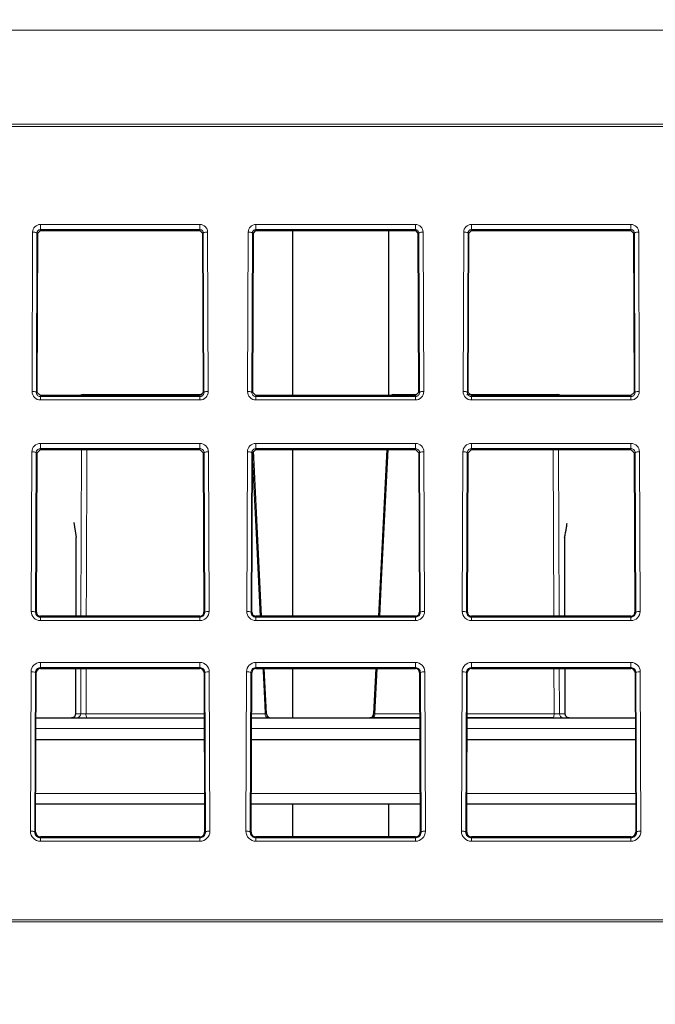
# Paper-space layout 'Blatt5' of a CAD drawing. Header units: millimetres. Extents: x 5 to 418, y 2 to 292.
# Tile 14 of 29: x 255 to 275, y 190 to 220. Entities that reach past the tile are written whole.
import ezdxf

# ---------------------------------------------------------------- set-up
doc = ezdxf.new("R2010")
doc.units = ezdxf.units.MM
doc.layers.add('SLD-0', color=7, linetype='Continuous')
doc.styles.add('SLDTEXTSTYLE0', font='TXT', dxfattribs={"width": 0.605})
doc.dimstyles.new('SLDDIMSTYLE4', dxfattribs={"dimtxt": 4.10931, "dimasz": 3.302, "dimexe": 0, "dimexo": 0.0625, "dimgap": 1.027327, "dimtad": 1, "dimlfac": 1.5, "dimrnd": 1e-09, "dimzin": 12, "dimdsep": 46, "dimtxsty": 'SLDTEXTSTYLE0', "dimsah": 1, "dimcen": 0.09, "dimadec": 0, "dimazin": 3, "dimtfac": 1, "dimtofl": 0, "dimtmove": 0, "dimatfit": 3, "dimfxl": 1, "dimfrac": 2, "dimtolj": 1, "dimtzin": 12, "dimarcsym": 0})

# ---------------------------------------------------------------- blocks, each defined once
blk = doc.blocks.new('_D_22')
at = {"layer": 'SLD-0', "color": 7}
for p, q in [((125.674, 135.231), (125.674, 269.424)), ((310.341, 135.218), (310.341, 269.424)), ((310.341, 268.424), (125.674, 268.424))]:
    blk.add_line(p, q, dxfattribs=at)
for points in [[(125.674, 268.424), (128.976, 267.916), (128.976, 268.932)], [(310.341, 268.424), (307.039, 268.932), (307.039, 267.916)]]:
    blk.add_solid(points, dxfattribs=at)
at = {"layer": 'SLD-0', "color": 7, "insert": (213.304, 273.881), "char_height": 4.2333, "attachment_point": 1, "style": 'SLDTEXTSTYLE0'}
blk.add_mtext('277', dxfattribs=at)

psp = doc.layouts.new('Blatt5')

# ---------------------------------------------------------------- linework, layer by layer
at = {"color": 7, "linetype": 'Continuous', "lineweight": 18}
for p, q in [((290.2136, 219.6694), (145.8018, 219.6694)), ((290.2681, 216.6971), (145.7473, 216.6971)), ((145.7496, 216.7606), (290.2658, 216.7606)), ((255.541, 213.6634), (260.4744, 213.6634)), ((255.541, 213.5023), (255.541, 213.6634)), ((260.4744, 213.5023), (260.4744, 213.6634)), ((262.2077, 213.6634), (267.141, 213.6634)), ((262.2077, 213.5023), (262.2077, 213.6634)), ((267.141, 213.5023), (267.141, 213.6634)), ((268.8744, 213.6634), (273.8077, 213.6634)), ((268.8744, 213.5023), (268.8744, 213.6634)), ((273.8077, 213.5023), (273.8077, 213.6634)), ((255.2831, 208.4913), (255.3014, 213.4246)), ((255.4347, 213.3969), (255.4164, 208.4636)), ((255.4621, 213.3969), (255.4347, 213.3969)), ((260.4744, 213.5023), (255.541, 213.5023)), ((255.541, 213.4755), (255.541, 213.5023)), ((260.4744, 213.4755), (260.4744, 213.5023)), ((260.5533, 213.3969), (260.5807, 213.3969)), ((260.599, 208.4636), (260.5807, 213.3969)), ((260.714, 213.4246), (260.7323, 208.4913)), ((261.9498, 208.4913), (261.9681, 213.4246)), ((262.1014, 213.3969), (262.0831, 208.4636)), ((262.1288, 213.3969), (262.1014, 213.3969)), ((267.141, 213.5023), (262.2077, 213.5023)), ((262.2077, 213.4755), (262.2077, 213.5023)), ((267.141, 213.4755), (267.141, 213.5023)), ((267.2199, 213.3969), (267.2473, 213.3969)), ((267.2656, 208.4636), (267.2473, 213.3969)), ((267.3806, 213.4246), (267.3989, 208.4913)), ((268.6165, 208.4913), (268.6348, 213.4246)), ((268.7681, 213.3969), (268.7498, 208.4636)), ((268.7955, 213.3969), (268.7681, 213.3969)), ((273.8077, 213.5023), (268.8744, 213.5023)), ((268.8744, 213.4755), (268.8744, 213.5023)), ((273.8077, 213.4755), (273.8077, 213.5023)), ((273.8866, 213.3969), (273.914, 213.3969)), ((273.9323, 208.4636), (273.914, 213.3969)), ((274.0473, 213.4246), (274.0656, 208.4913)), ((255.4438, 208.4636), (255.4164, 208.4636)), ((255.541, 208.366), (255.541, 208.338)), ((260.4744, 208.366), (260.4744, 208.338)), ((260.5716, 208.4636), (260.599, 208.4636)), ((262.1105, 208.4636), (262.0831, 208.4636)), ((262.2077, 208.366), (262.2077, 208.338)), ((267.141, 208.366), (267.141, 208.338)), ((267.2382, 208.4636), (267.2656, 208.4636)), ((268.7772, 208.4636), (268.7498, 208.4636)), ((268.8744, 208.366), (268.8744, 208.338)), ((273.8077, 208.366), (273.8077, 208.338)), ((273.9049, 208.4636), (273.9323, 208.4636)), ((255.541, 208.2324), (255.541, 208.338)), ((255.541, 208.338), (260.4744, 208.338)), ((260.4744, 208.2324), (255.541, 208.2324)), ((260.4744, 208.2324), (260.4744, 208.338)), ((262.2077, 208.2324), (262.2077, 208.338)), ((262.2077, 208.338), (267.141, 208.338)), ((267.141, 208.2324), (262.2077, 208.2324)), ((267.141, 208.2324), (267.141, 208.338)), ((268.8744, 208.2324), (268.8744, 208.338)), ((268.8744, 208.338), (273.8077, 208.338)), ((273.8077, 208.2324), (268.8744, 208.2324)), ((273.8077, 208.2324), (273.8077, 208.338)), ((255.541, 206.8885), (260.4744, 206.8885)), ((255.541, 206.7275), (255.541, 206.8885)), ((260.4744, 206.7275), (260.4744, 206.8885)), ((262.2077, 206.8885), (267.141, 206.8885)), ((262.2077, 206.7275), (262.2077, 206.8885)), ((267.141, 206.7275), (267.141, 206.8885)), ((268.8744, 206.8885), (273.8077, 206.8885)), ((268.8744, 206.7275), (268.8744, 206.8885)), ((273.8077, 206.7275), (273.8077, 206.8885)), ((255.2579, 201.6913), (255.2762, 206.6246)), ((255.4095, 206.5969), (255.3912, 201.6636)), ((255.4369, 206.5969), (255.4095, 206.5969)), ((260.4744, 206.7275), (255.541, 206.7275)), ((255.541, 206.7007), (255.541, 206.7275)), ((256.7959, 201.5407), (256.8116, 206.7007)), ((260.4744, 206.7007), (260.4744, 206.7275)), ((260.5785, 206.5969), (260.6059, 206.5969)), ((260.6242, 201.6636), (260.6059, 206.5969)), ((260.7392, 206.6246), (260.7575, 201.6913)), ((261.9246, 201.6913), (261.9429, 206.6246)), ((262.0762, 206.5969), (262.0579, 201.6636)), ((262.1036, 206.5969), (262.0762, 206.5969)), ((267.141, 206.7275), (262.2077, 206.7275)), ((262.2077, 206.7007), (262.2077, 206.7275)), ((267.141, 206.7007), (267.141, 206.7275)), ((267.2451, 206.5969), (267.2725, 206.5969)), ((267.2909, 201.6636), (267.2725, 206.5969)), ((267.4059, 206.6246), (267.4242, 201.6913)), ((268.5912, 201.6913), (268.6095, 206.6246)), ((268.7428, 206.5969), (268.7245, 201.6636)), ((268.7703, 206.5969), (268.7428, 206.5969)), ((273.8077, 206.7275), (268.8744, 206.7275)), ((268.8744, 206.7007), (268.8744, 206.7275)), ((271.5701, 206.7007), (271.5854, 201.5407)), ((273.8077, 206.7007), (273.8077, 206.7275)), ((273.9118, 206.5969), (273.9392, 206.5969)), ((273.9575, 201.6636), (273.9392, 206.5969)), ((274.0725, 206.6246), (274.0908, 201.6913)), ((256.646, 203.976), (256.6386, 201.5407)), ((271.761, 201.5407), (271.7538, 203.976)), ((255.4186, 201.6636), (255.3912, 201.6636)), ((260.5968, 201.6636), (260.6242, 201.6636)), ((262.0853, 201.6636), (262.0579, 201.6636)), ((267.2635, 201.6636), (267.2909, 201.6636)), ((268.7519, 201.6636), (268.7245, 201.6636)), ((273.9301, 201.6636), (273.9575, 201.6636)), ((255.541, 201.5407), (255.541, 201.5127)), ((255.541, 201.4071), (255.541, 201.5127)), ((255.541, 201.5127), (260.4744, 201.5127)), ((260.4744, 201.4071), (255.541, 201.4071)), ((260.4744, 201.5407), (260.4744, 201.5127)), ((260.4744, 201.4071), (260.4744, 201.5127)), ((262.2077, 201.5407), (262.2077, 201.5127)), ((262.2077, 201.4071), (262.2077, 201.5127)), ((262.2077, 201.5127), (267.141, 201.5127)), ((267.141, 201.4071), (262.2077, 201.4071)), ((267.141, 201.5407), (267.141, 201.5127)), ((267.141, 201.4071), (267.141, 201.5127)), ((268.8744, 201.5407), (268.8744, 201.5127)), ((268.8744, 201.4071), (268.8744, 201.5127)), ((268.8744, 201.5127), (273.8077, 201.5127)), ((273.8077, 201.4071), (268.8744, 201.4071)), ((273.8077, 201.5407), (273.8077, 201.5127)), ((273.8077, 201.4071), (273.8077, 201.5127)), ((255.2327, 194.8913), (255.251, 199.8246)), ((255.541, 200.1136), (260.4744, 200.1136)), ((255.541, 199.9526), (255.541, 200.1136)), ((260.4744, 199.9526), (255.541, 199.9526)), ((255.541, 199.9258), (255.541, 199.9526)), ((256.6337, 199.9258), (256.6294, 198.5279)), ((256.7868, 198.5279), (256.791, 199.9258)), ((256.9562, 199.9258), (256.9516, 198.5233)), ((260.4744, 199.9526), (260.4744, 200.1136)), ((260.4744, 199.9258), (260.4744, 199.9526)), ((260.7644, 199.8246), (260.7827, 194.8913)), ((261.8993, 194.8913), (261.9176, 199.8246)), ((262.2077, 200.1136), (267.141, 200.1136)), ((262.2077, 199.9526), (262.2077, 200.1136)), ((267.141, 199.9526), (262.2077, 199.9526)), ((262.2077, 199.9258), (262.2077, 199.9526)), ((265.9578, 199.9258), (265.8882, 198.5233)), ((267.141, 199.9526), (267.141, 200.1136)), ((267.141, 199.9258), (267.141, 199.9526)), ((267.4311, 199.8246), (267.4494, 194.8913)), ((268.566, 194.8913), (268.5843, 199.8246)), ((268.8744, 200.1136), (273.8077, 200.1136)), ((268.8744, 199.9526), (268.8744, 200.1136)), ((273.8077, 199.9526), (268.8744, 199.9526)), ((268.8744, 199.9258), (268.8744, 199.9526)), ((271.5901, 199.9258), (271.5943, 198.5279)), ((271.77, 198.5279), (271.7658, 199.9258)), ((273.8077, 199.9526), (273.8077, 200.1136)), ((273.8077, 199.9258), (273.8077, 199.9526)), ((274.0978, 199.8246), (274.1161, 194.8913)), ((255.3843, 199.7969), (255.366, 194.8636)), ((255.4117, 199.7969), (255.3843, 199.7969)), ((260.6037, 199.7969), (260.6311, 199.7969)), ((260.6494, 194.8636), (260.6311, 199.7969)), ((262.051, 199.7969), (262.0326, 194.8636)), ((262.0784, 199.7969), (262.051, 199.7969)), ((267.2704, 199.7969), (267.2978, 199.7969)), ((267.3161, 194.8636), (267.2978, 199.7969)), ((268.7176, 199.7969), (268.6993, 194.8636)), ((268.745, 199.7969), (268.7176, 199.7969)), ((273.937, 199.7969), (273.9644, 199.7969)), ((273.9827, 194.8636), (273.9644, 199.7969)), ((256.6294, 198.5279), (256.7868, 198.5279)), ((256.9516, 198.5233), (260.6084, 198.5233)), ((256.9794, 198.4006), (256.983, 198.3969)), ((262.0736, 198.5233), (262.4928, 198.5233)), ((265.8359, 198.4102), (265.8197, 198.3969)), ((265.8882, 198.5233), (267.2751, 198.5233)), ((268.7403, 198.5233), (271.4293, 198.5233)), ((271.4088, 198.4102), (271.4024, 198.3969)), ((271.5943, 198.5279), (271.77, 198.5279)), ((260.6101, 198.0694), (255.4053, 198.0694)), ((267.2768, 198.0694), (262.0719, 198.0694)), ((273.9435, 198.0694), (268.7386, 198.0694)), ((255.3978, 196.0578), (260.6176, 196.0578)), ((262.0645, 196.0578), (267.2842, 196.0578)), ((268.7312, 196.0578), (273.9509, 196.0578)), ((255.3934, 194.8636), (255.366, 194.8636)), ((255.541, 194.7154), (255.541, 194.6874)), ((255.541, 194.5818), (255.541, 194.6874)), ((255.541, 194.6874), (260.4744, 194.6874)), ((260.4744, 194.7154), (260.4744, 194.6874)), ((260.4744, 194.5818), (260.4744, 194.6874)), ((260.622, 194.8636), (260.6494, 194.8636)), ((262.0601, 194.8636), (262.0326, 194.8636)), ((262.2077, 194.7154), (262.2077, 194.6874)), ((262.2077, 194.5818), (262.2077, 194.6874)), ((262.2077, 194.6874), (267.141, 194.6874)), ((267.141, 194.7154), (267.141, 194.6874)), ((267.141, 194.5818), (267.141, 194.6874)), ((267.2887, 194.8636), (267.3161, 194.8636)), ((268.7267, 194.8636), (268.6993, 194.8636)), ((268.8744, 194.7154), (268.8744, 194.6874)), ((268.8744, 194.5818), (268.8744, 194.6874)), ((268.8744, 194.6874), (273.8077, 194.6874)), ((273.8077, 194.7154), (273.8077, 194.6874)), ((273.8077, 194.5818), (273.8077, 194.6874)), ((273.9553, 194.8636), (273.9827, 194.8636)), ((260.4744, 194.5818), (255.541, 194.5818)), ((267.141, 194.5818), (262.2077, 194.5818)), ((273.8077, 194.5818), (268.8744, 194.5818)), ((145.9695, 192.1501), (290.0459, 192.1501)), ((290.0459, 192.0866), (145.9695, 192.0866))]:
    psp.add_line(p, q, dxfattribs=at)
at = {"color": 7, "linetype": 'Continuous', "lineweight": 25}
for p, q in [((255.4438, 208.4636), (255.4621, 213.3969)), ((255.4621, 213.3969), (255.541, 213.4755)), ((255.541, 213.4755), (260.4744, 213.4755)), ((260.4744, 213.4755), (260.5533, 213.3969)), ((260.5533, 213.3969), (260.5716, 208.4636)), ((262.1105, 208.4636), (262.1288, 213.3969)), ((262.1288, 213.3969), (262.2077, 213.4755)), ((262.2077, 213.4755), (267.141, 213.4755)), ((263.341, 213.4755), (263.341, 208.366)), ((266.3095, 213.4755), (266.3095, 208.366)), ((267.141, 213.4755), (267.2199, 213.3969)), ((267.2199, 213.3969), (267.2382, 208.4636)), ((268.7772, 208.4636), (268.7955, 213.3969)), ((268.7955, 213.3969), (268.8744, 213.4755)), ((268.8744, 213.4755), (273.8077, 213.4755)), ((273.8077, 213.4755), (273.8866, 213.3969)), ((273.8866, 213.3969), (273.9049, 208.4636)), ((255.541, 208.366), (255.4438, 208.4636)), ((260.4744, 208.366), (255.541, 208.366)), ((256.8605, 208.3969), (256.945, 208.3969)), ((256.945, 208.3969), (260.5454, 208.3969)), ((260.5716, 208.4636), (260.4744, 208.366)), ((262.2077, 208.366), (262.1105, 208.4636)), ((267.141, 208.366), (262.2077, 208.366)), ((266.4635, 208.3969), (267.1891, 208.3969)), ((267.2382, 208.4636), (267.141, 208.366)), ((268.735, 208.3969), (271.4368, 208.3969)), ((268.8744, 208.366), (268.7772, 208.4636)), ((273.8077, 208.366), (268.8744, 208.366)), ((271.4368, 208.3969), (271.5393, 208.3969)), ((273.9049, 208.4636), (273.8077, 208.366)), ((255.4186, 201.6636), (255.4369, 206.5969)), ((255.4369, 206.5969), (255.541, 206.7007)), ((255.541, 206.7007), (260.4744, 206.7007)), ((260.4744, 206.7007), (260.5785, 206.5969)), ((260.5785, 206.5969), (260.5968, 201.6636)), ((262.0853, 201.6636), (262.1036, 206.5969)), ((262.1036, 206.5969), (262.2077, 206.7007)), ((262.3831, 201.5407), (262.1291, 206.6603)), ((262.2077, 206.7007), (267.141, 206.7007)), ((263.341, 206.7007), (263.341, 201.5407)), ((266.253, 206.7007), (265.9979, 201.5407)), ((267.141, 206.7007), (267.2451, 206.5969)), ((267.2451, 206.5969), (267.2635, 201.6636)), ((268.7519, 201.6636), (268.7703, 206.5969)), ((268.7703, 206.5969), (268.8744, 206.7007)), ((268.8744, 206.7007), (273.8077, 206.7007)), ((273.8077, 206.7007), (273.9118, 206.5969)), ((273.9118, 206.5969), (273.9301, 201.6636)), ((256.5731, 204.4375), (256.646, 203.976)), ((256.6412, 203.961), (256.6339, 201.5407)), ((271.7658, 201.5407), (271.7586, 203.9609)), ((260.4744, 201.5407), (255.541, 201.5407)), ((267.141, 201.5407), (262.2077, 201.5407)), ((273.8077, 201.5407), (268.8744, 201.5407)), ((255.541, 199.9258), (260.4744, 199.9258)), ((256.629, 199.9258), (256.6247, 198.526)), ((262.2077, 199.9258), (267.141, 199.9258)), ((262.5327, 198.5238), (262.4632, 199.9258)), ((263.341, 199.9258), (263.341, 198.3969)), ((265.918, 199.9258), (265.8487, 198.5238)), ((268.8744, 199.9258), (273.8077, 199.9258)), ((271.7747, 198.526), (271.7705, 199.9258)), ((255.3934, 194.8636), (255.4117, 199.7969)), ((260.6037, 199.7969), (260.622, 194.8636)), ((262.0601, 194.8636), (262.0784, 199.7969)), ((267.2704, 199.7969), (267.2887, 194.8636)), ((268.7267, 194.8636), (268.745, 199.7969)), ((273.937, 199.7969), (273.9553, 194.8636)), ((255.4065, 198.3969), (260.6089, 198.3969)), ((256.9794, 198.4006), (260.6089, 198.4006)), ((262.0732, 198.3969), (267.2756, 198.3969)), ((265.8359, 198.4102), (267.2755, 198.4102)), ((268.7398, 198.3969), (273.9422, 198.3969)), ((268.7399, 198.4102), (271.4088, 198.4102)), ((255.404, 197.7303), (260.6114, 197.7303)), ((262.0707, 197.7303), (267.278, 197.7303)), ((268.7374, 197.7303), (273.9447, 197.7303)), ((260.6188, 195.7303), (255.3966, 195.7303)), ((267.2855, 195.7303), (262.0633, 195.7303)), ((263.341, 195.7303), (263.341, 194.7154)), ((266.3095, 195.7303), (266.3095, 194.7154)), ((273.9521, 195.7303), (268.7299, 195.7303)), ((260.4744, 194.7154), (255.541, 194.7154)), ((267.141, 194.7154), (262.2077, 194.7154)), ((273.8077, 194.7154), (268.8744, 194.7154))]:
    psp.add_line(p, q, dxfattribs=at)
at = {"color": 7, "linetype": 'Continuous', "lineweight": 18, "flags": 128}
for points in [[(256.978, 206.7007), (256.9651, 202.6792), (256.9614, 201.5407)], [(266.2941, 206.7007), (266.0943, 202.6792), (266.0379, 201.5407)], [(271.4198, 201.5407), (271.4116, 204.1147), (271.4035, 206.7007)], [(262.343, 201.5407), (262.2152, 204.1147), (262.1028, 206.3753)], [(262.4928, 198.5233), (262.4796, 198.7895), (262.4267, 199.8546), (262.4232, 199.9258)], [(271.4293, 198.5233), (271.4285, 198.7895), (271.4251, 199.8546), (271.4249, 199.9258)], [(256.6294, 198.5279), (256.6251, 198.5265), (256.6247, 198.526)], [(271.77, 198.5279), (271.7744, 198.5265), (271.7747, 198.526)]]:
    psp.add_lwpolyline(points, dxfattribs=at)
at = {"color": 7, "linetype": 'Continuous', "lineweight": 18}
for centre, radius, start, end in [((255.541, 213.4238), 0.2396, 90, 179.78742), ((260.4744, 213.4238), 0.2396, 0.21258, 90), ((262.2077, 213.4238), 0.2396, 90, 179.78742), ((267.141, 213.4238), 0.2396, 0.21258, 90), ((268.8744, 213.4238), 0.2396, 90, 179.78742), ((273.8077, 213.4238), 0.2396, 0.21258, 90), ((255.3319, 213.2368), 0.1903, 57.28991, 99.21634), ((260.6835, 213.2368), 0.1903, 80.78366, 122.71009), ((261.9986, 213.2368), 0.1903, 57.28991, 99.21634), ((267.3502, 213.2368), 0.1903, 80.78366, 122.71009), ((268.6652, 213.2368), 0.1903, 57.28991, 99.21634), ((274.0168, 213.2368), 0.1903, 80.78366, 122.71009), ((255.3136, 208.3035), 0.1903, 57.28991, 99.21634), ((255.541, 208.4904), 0.2579, 179.78742, 270), ((256.8609, 208.2708), 0.1261, 90.15246, 130.96011), ((256.9454, 208.2708), 0.1261, 90.15246, 130.96011), ((256.9303, 208.3602), 0.0395, 8.44466, 68.11933), ((260.4744, 208.4904), 0.2579, 270, 0.21258), ((260.7018, 208.3035), 0.1903, 80.78366, 122.71009), ((261.9803, 208.3035), 0.1903, 57.28991, 99.21634), ((262.2077, 208.4904), 0.2579, 179.78742, 270), ((266.4671, 208.3193), 0.0777, 92.6049, 143.00825), ((267.141, 208.4904), 0.2579, 270, 0.21258), ((267.3685, 208.3035), 0.1903, 80.78366, 122.71009), ((268.6469, 208.3035), 0.1903, 57.28991, 99.21634), ((268.8744, 208.4904), 0.2579, 179.78742, 270), ((271.4515, 208.3602), 0.0396, 111.74814, 171.46103), ((271.4365, 208.2709), 0.1261, 49.02773, 89.84587), ((271.539, 208.2709), 0.1261, 49.02773, 89.84587), ((273.8077, 208.4904), 0.2579, 270, 0.21258), ((274.0351, 208.3035), 0.1903, 80.78366, 122.71009), ((255.541, 206.6237), 0.2648, 90, 179.78742), ((260.4744, 206.6237), 0.2648, 0.21258, 90), ((262.2077, 206.6237), 0.2648, 90, 179.78742), ((267.141, 206.6237), 0.2648, 0.21258, 90), ((268.8744, 206.6237), 0.2648, 90, 179.78742), ((273.8077, 206.6237), 0.2648, 0.21258, 90), ((255.3067, 206.4368), 0.1903, 57.28991, 99.21634), ((260.7087, 206.4368), 0.1903, 80.78366, 122.71009), ((261.9733, 206.4368), 0.1903, 57.28991, 99.21634), ((267.3754, 206.4368), 0.1903, 80.78366, 122.71009), ((268.64, 206.4368), 0.1903, 57.28991, 99.21634), ((274.0421, 206.4368), 0.1903, 80.78366, 122.71009), ((255.2884, 201.5035), 0.1903, 57.28991, 99.21634), ((255.541, 201.6903), 0.2831, 179.78742, 270), ((260.4744, 201.6903), 0.2831, 270, 0.21258), ((260.727, 201.5035), 0.1903, 80.78366, 122.71009), ((261.955, 201.5035), 0.1903, 57.28991, 99.21634), ((262.2077, 201.6903), 0.2831, 179.78742, 270), ((267.141, 201.6903), 0.2831, 270, 0.21258), ((267.3937, 201.5035), 0.1903, 80.78366, 122.71009), ((268.6217, 201.5035), 0.1903, 57.28991, 99.21634), ((268.8744, 201.6903), 0.2831, 179.78742, 270), ((273.8077, 201.6903), 0.2831, 270, 0.21258), ((274.0604, 201.5035), 0.1903, 80.78366, 122.71009), ((255.541, 199.8236), 0.2901, 90, 179.78742), ((255.2815, 199.6368), 0.1903, 57.28991, 99.21634), ((260.4744, 199.8236), 0.2901, 0.21258, 90), ((260.7339, 199.6368), 0.1903, 80.78366, 122.71009), ((262.2077, 199.8236), 0.2901, 90, 179.78742), ((261.9481, 199.6368), 0.1903, 57.28991, 99.21634), ((267.141, 199.8236), 0.2901, 0.21258, 90), ((267.4006, 199.6368), 0.1903, 80.78366, 122.71009), ((268.8744, 199.8236), 0.2901, 90, 179.78742), ((268.6148, 199.6368), 0.1903, 57.28991, 99.21634), ((273.8077, 199.8236), 0.2901, 0.21258, 90), ((274.0673, 199.6368), 0.1903, 80.78366, 122.71009), ((256.6558, 198.5279), 0.131, 271.01221, 0.02339), ((257.1584, 198.5056), 0.2075, 175.10915, 210.38268), ((262.6084, 198.511), 0.1163, 173.94108, 258.68012), ((265.7446, 198.5211), 0.1436, 309.4619, 0.8732), ((271.16, 198.5138), 0.2695, 337.39825, 2.01852), ((271.7252, 198.5279), 0.131, 179.96623, 268.97715), ((255.2631, 194.7035), 0.1903, 57.28991, 99.21634), ((255.541, 194.8902), 0.3084, 179.78742, 270), ((260.4744, 194.8902), 0.3084, 270, 0.21258), ((260.7523, 194.7035), 0.1903, 80.78366, 122.71009), ((261.9298, 194.7035), 0.1903, 57.28991, 99.21634), ((262.2077, 194.8902), 0.3084, 179.78742, 270), ((267.141, 194.8902), 0.3084, 270, 0.21258), ((267.4189, 194.7035), 0.1903, 80.78366, 122.71009), ((268.5965, 194.7035), 0.1903, 57.28991, 99.21634), ((268.8744, 194.8902), 0.3084, 179.78742, 270), ((273.8077, 194.8902), 0.3084, 270, 0.21258), ((274.0856, 194.7035), 0.1903, 80.78366, 122.71009)]:
    psp.add_arc(centre, radius, start, end, dxfattribs=at)
at = {"color": 7, "linetype": 'Continuous', "lineweight": 25}
for centre, radius, start, end in [((256.8605, 208.2636), 0.1333, 90, 129.79189), ((266.4635, 208.2636), 0.1333, 90, 129.79189), ((271.5393, 208.2636), 0.1333, 50.20811, 90), ((255.541, 201.6631), 0.1224, 179.78742, 270), ((260.4744, 201.6631), 0.1224, 270, 0.21258), ((262.2077, 201.6631), 0.1224, 179.78742, 270), ((267.141, 201.6631), 0.1224, 270, 0.21258), ((268.8744, 201.6631), 0.1224, 179.78742, 270), ((273.8077, 201.6631), 0.1224, 270, 0.21258), ((255.541, 199.7964), 0.1293, 90, 179.78742), ((260.4744, 199.7964), 0.1293, 0.21258, 90), ((262.2077, 199.7964), 0.1293, 90, 179.78742), ((267.141, 199.7964), 0.1293, 0.21258, 90), ((268.8744, 199.7964), 0.1293, 90, 179.78742), ((273.8077, 199.7964), 0.1293, 0.21258, 90), ((262.6662, 198.5303), 0.1333, 182.62016, 269.99132), ((265.7147, 198.5303), 0.1333, 288.25758, 357.36281), ((255.541, 194.863), 0.1476, 179.78742, 270), ((260.4744, 194.863), 0.1476, 270, 0.21258), ((262.2077, 194.863), 0.1476, 179.78742, 270), ((267.141, 194.863), 0.1476, 270, 0.21258), ((268.8744, 194.863), 0.1476, 179.78742, 270), ((273.8077, 194.863), 0.1476, 270, 0.21258)]:
    psp.add_arc(centre, radius, start, end, dxfattribs=at)
at = {"color": 7, "linetype": 'Continuous', "lineweight": 18}
for points, knots in [([(255.541, 213.5023), (255.53, 213.5013), (255.5079, 213.4993), (255.4781, 213.4837), (255.4542, 213.4603), (255.438, 213.4302), (255.4358, 213.4079), (255.4347, 213.3969)], [0, 0, 0, 0, 0.1892777, 0.3782685, 0.575246, 0.7909261, 1, 1, 1, 1]), ([(260.5807, 213.3969), (260.5792, 213.4099), (260.5762, 213.4359), (260.5542, 213.4698), (260.5228, 213.4932), (260.494, 213.5017), (260.4781, 213.5022), (260.4744, 213.5023)], [0, 0, 0, 0, 0.2469394, 0.4943394, 0.7268287, 0.9349558, 1, 1, 1, 1]), ([(262.2077, 213.5023), (262.1966, 213.5013), (262.1745, 213.4993), (262.1448, 213.4837), (262.1209, 213.4603), (262.1047, 213.4302), (262.1025, 213.4079), (262.1014, 213.3969)], [0, 0, 0, 0, 0.1892777, 0.3782685, 0.575246, 0.7909261, 1, 1, 1, 1]), ([(267.2473, 213.3969), (267.2458, 213.4099), (267.2429, 213.4359), (267.2208, 213.4698), (267.1895, 213.4932), (267.1607, 213.5017), (267.1448, 213.5022), (267.141, 213.5023)], [0, 0, 0, 0, 0.2469394, 0.4943394, 0.7268287, 0.9349558, 1, 1, 1, 1]), ([(268.8744, 213.5023), (268.8633, 213.5013), (268.8412, 213.4993), (268.8115, 213.4837), (268.7875, 213.4603), (268.7714, 213.4302), (268.7692, 213.4079), (268.7681, 213.3969)], [0, 0, 0, 0, 0.1892777, 0.3782685, 0.575246, 0.7909261, 1, 1, 1, 1]), ([(273.914, 213.3969), (273.9125, 213.4099), (273.9095, 213.4359), (273.8875, 213.4698), (273.8561, 213.4932), (273.8274, 213.5017), (273.8115, 213.5022), (273.8077, 213.5023)], [0, 0, 0, 0, 0.2469394, 0.4943394, 0.7268287, 0.9349558, 1, 1, 1, 1]), ([(255.4164, 208.4636), (255.4179, 208.4485), (255.4208, 208.4184), (255.4454, 208.3786), (255.481, 208.3506), (255.5154, 208.3391), (255.5353, 208.3383), (255.541, 208.338)], [0, 0, 0, 0, 0.2396726, 0.4797144, 0.7078909, 0.9161833, 1, 1, 1, 1]), ([(260.4744, 208.338), (260.4875, 208.3393), (260.5138, 208.3417), (260.549, 208.3605), (260.5771, 208.3886), (260.5957, 208.4243), (260.5979, 208.4507), (260.599, 208.4636)], [0, 0, 0, 0, 0.19143593, 0.38262999, 0.580509, 0.79413038, 1, 1, 1, 1]), ([(262.0831, 208.4636), (262.0846, 208.4485), (262.0875, 208.4184), (262.112, 208.3786), (262.1476, 208.3506), (262.182, 208.3391), (262.202, 208.3383), (262.2077, 208.338)], [0, 0, 0, 0, 0.2396726, 0.4797144, 0.7078909, 0.9161833, 1, 1, 1, 1]), ([(267.141, 208.338), (267.1542, 208.3393), (267.1804, 208.3417), (267.2157, 208.3605), (267.2438, 208.3886), (267.2624, 208.4243), (267.2646, 208.4507), (267.2656, 208.4636)], [0, 0, 0, 0, 0.1914359, 0.38263, 0.580509, 0.7941304, 1, 1, 1, 1]), ([(268.7498, 208.4636), (268.7512, 208.4485), (268.7542, 208.4184), (268.7787, 208.3786), (268.8143, 208.3506), (268.8487, 208.3391), (268.8686, 208.3383), (268.8744, 208.338)], [0, 0, 0, 0, 0.2396726, 0.4797144, 0.7078909, 0.9161833, 1, 1, 1, 1]), ([(273.8077, 208.338), (273.8208, 208.3393), (273.8471, 208.3417), (273.8824, 208.3605), (273.9105, 208.3886), (273.9291, 208.4243), (273.9312, 208.4507), (273.9323, 208.4636)], [0, 0, 0, 0, 0.1914359, 0.38263, 0.580509, 0.7941304, 1, 1, 1, 1]), ([(255.541, 206.7275), (255.5271, 206.7262), (255.4994, 206.7236), (255.4621, 206.7037), (255.4325, 206.674), (255.4132, 206.6368), (255.4107, 206.6098), (255.4095, 206.5969)], [0, 0, 0, 0, 0.193884, 0.3875265, 0.5879897, 0.8040428, 1, 1, 1, 1]), ([(260.6059, 206.5969), (260.6041, 206.6127), (260.6006, 206.6444), (260.5742, 206.6858), (260.5365, 206.7149), (260.5006, 206.7264), (260.48, 206.7272), (260.4744, 206.7275)], [0, 0, 0, 0, 0.2405353, 0.4814246, 0.7109451, 0.9211243, 1, 1, 1, 1]), ([(262.2077, 206.7275), (262.1938, 206.7262), (262.1661, 206.7236), (262.1288, 206.7037), (262.0991, 206.674), (262.0799, 206.6368), (262.0774, 206.6098), (262.0762, 206.5969)], [0, 0, 0, 0, 0.193884, 0.3875265, 0.5879897, 0.8040428, 1, 1, 1, 1]), ([(267.2725, 206.5969), (267.2708, 206.6127), (267.2672, 206.6444), (267.2409, 206.6858), (267.2032, 206.7149), (267.1672, 206.7264), (267.1467, 206.7272), (267.141, 206.7275)], [0, 0, 0, 0, 0.2405353, 0.4814246, 0.7109451, 0.9211243, 1, 1, 1, 1]), ([(268.8744, 206.7275), (268.8605, 206.7262), (268.8327, 206.7236), (268.7955, 206.7037), (268.7658, 206.674), (268.7466, 206.6368), (268.744, 206.6098), (268.7428, 206.5969)], [0, 0, 0, 0, 0.193884, 0.3875265, 0.5879897, 0.8040428, 1, 1, 1, 1]), ([(273.9392, 206.5969), (273.9374, 206.6127), (273.9339, 206.6444), (273.9076, 206.6858), (273.8698, 206.7149), (273.8339, 206.7264), (273.8133, 206.7272), (273.8077, 206.7275)], [0, 0, 0, 0, 0.2405353, 0.4814246, 0.7109451, 0.9211243, 1, 1, 1, 1]), ([(255.3912, 201.6636), (255.3936, 201.6424), (255.3982, 201.6032), (255.4322, 201.555), (255.4763, 201.5241), (255.5153, 201.5134), (255.5366, 201.5128), (255.541, 201.5127)], [0, 0, 0, 0, 0.2783142, 0.5149699, 0.7383807, 0.945115, 1, 1, 1, 1]), ([(260.4744, 201.5127), (260.4903, 201.5142), (260.522, 201.5172), (260.5647, 201.5401), (260.5986, 201.5744), (260.6205, 201.6173), (260.623, 201.6486), (260.6242, 201.6636)], [0, 0, 0, 0, 0.1940397, 0.3878726, 0.5882435, 0.8021647, 1, 1, 1, 1]), ([(262.0579, 201.6636), (262.0603, 201.6424), (262.0648, 201.6032), (262.0989, 201.555), (262.143, 201.5241), (262.1819, 201.5134), (262.2032, 201.5128), (262.2077, 201.5127)], [0, 0, 0, 0, 0.2783142, 0.5149699, 0.7383807, 0.945115, 1, 1, 1, 1]), ([(267.141, 201.5127), (267.1569, 201.5142), (267.1887, 201.5172), (267.2314, 201.5401), (267.2653, 201.5744), (267.2871, 201.6173), (267.2896, 201.6486), (267.2909, 201.6636)], [0, 0, 0, 0, 0.1940397, 0.3878726, 0.5882435, 0.8021647, 1, 1, 1, 1]), ([(268.7245, 201.6636), (268.727, 201.6424), (268.7315, 201.6032), (268.7656, 201.555), (268.8096, 201.5241), (268.8486, 201.5134), (268.8699, 201.5128), (268.8744, 201.5127)], [0, 0, 0, 0, 0.2783142, 0.5149699, 0.7383807, 0.945115, 1, 1, 1, 1]), ([(273.8077, 201.5127), (273.8236, 201.5142), (273.8554, 201.5172), (273.8981, 201.5401), (273.9319, 201.5744), (273.9538, 201.6173), (273.9563, 201.6486), (273.9575, 201.6636)], [0, 0, 0, 0, 0.1940397, 0.3878726, 0.5882435, 0.8021647, 1, 1, 1, 1]), ([(255.541, 199.9526), (255.5244, 199.951), (255.4912, 199.9479), (255.4465, 199.924), (255.411, 199.8881), (255.3885, 199.8438), (255.3856, 199.8119), (255.3843, 199.7969)], [0, 0, 0, 0, 0.1959656, 0.3917247, 0.5942945, 0.8103399, 1, 1, 1, 1]), ([(260.6311, 199.7969), (260.6285, 199.8181), (260.6235, 199.858), (260.5888, 199.9077), (260.543, 199.9403), (260.502, 199.9518), (260.4793, 199.9524), (260.4744, 199.9526)], [0, 0, 0, 0, 0.2682804, 0.5062299, 0.7317925, 0.9409523, 1, 1, 1, 1]), ([(262.2077, 199.9526), (262.1911, 199.951), (262.1579, 199.9479), (262.1131, 199.924), (262.0777, 199.8881), (262.0552, 199.8438), (262.0523, 199.8119), (262.051, 199.7969)], [0, 0, 0, 0, 0.1959656, 0.3917247, 0.5942945, 0.8103399, 1, 1, 1, 1]), ([(267.2978, 199.7969), (267.2952, 199.8181), (267.2902, 199.858), (267.2555, 199.9077), (267.2096, 199.9403), (267.1686, 199.9518), (267.146, 199.9524), (267.141, 199.9526)], [0, 0, 0, 0, 0.2682804, 0.5062299, 0.7317925, 0.9409523, 1, 1, 1, 1]), ([(268.8744, 199.9526), (268.8577, 199.951), (268.8245, 199.9479), (268.7798, 199.924), (268.7444, 199.8881), (268.7219, 199.8438), (268.719, 199.8119), (268.7176, 199.7969)], [0, 0, 0, 0, 0.1959656, 0.3917247, 0.5942945, 0.8103399, 1, 1, 1, 1]), ([(273.9644, 199.7969), (273.9618, 199.8181), (273.9569, 199.858), (273.9221, 199.9077), (273.8763, 199.9403), (273.8353, 199.9518), (273.8127, 199.9524), (273.8077, 199.9526)], [0, 0, 0, 0, 0.2682804, 0.5062299, 0.7317925, 0.9409523, 1, 1, 1, 1]), ([(256.6294, 198.5279), (256.6283, 198.5129), (256.6268, 198.4912), (256.6179, 198.4718), (256.6152, 198.4659)], [0, 0, 0, 0, 0.694169, 1, 1, 1, 1]), ([(256.9516, 198.5233), (256.9368, 198.5231), (256.9072, 198.5227), (256.8626, 198.5232), (256.8244, 198.5244), (256.7985, 198.5261), (256.7902, 198.5274), (256.7868, 198.5279)], [0, 0, 0, 0, 0.2127221, 0.4254493, 0.6383872, 0.8518385, 1, 1, 1, 1]), ([(262.5314, 198.5238), (262.5314, 198.5235), (262.5313, 198.5229), (262.5163, 198.5228), (262.4996, 198.5231), (262.4928, 198.5233)], [0, 0, 0, 0, 0.2897043, 0.7110526, 1, 1, 1, 1]), ([(265.8882, 198.5233), (265.8787, 198.5231), (265.8596, 198.5227), (265.8475, 198.523), (265.8491, 198.5236), (265.8496, 198.5238)], [0, 0, 0, 0, 0.4220325, 0.8440752, 1, 1, 1, 1]), ([(271.5943, 198.5279), (271.5889, 198.5272), (271.5782, 198.5256), (271.5455, 198.5239), (271.5048, 198.523), (271.464, 198.5228), (271.4393, 198.5231), (271.4293, 198.5233)], [0, 0, 0, 0, 0.2141176, 0.4279312, 0.6412219, 0.8540697, 1, 1, 1, 1]), ([(271.7842, 198.4659), (271.7815, 198.4718), (271.7727, 198.4912), (271.7711, 198.5129), (271.77, 198.5279)], [0, 0, 0, 0, 0.305831, 1, 1, 1, 1]), ([(255.366, 194.8636), (255.3681, 194.8424), (255.3722, 194.8002), (255.4063, 194.745), (255.4552, 194.7059), (255.5035, 194.6891), (255.5322, 194.6878), (255.541, 194.6874)], [0, 0, 0, 0, 0.2380712, 0.4723194, 0.6968042, 0.9068305, 1, 1, 1, 1]), ([(260.4744, 194.6874), (260.493, 194.6891), (260.5302, 194.6926), (260.5804, 194.7196), (260.62, 194.76), (260.6452, 194.8102), (260.6481, 194.8464), (260.6494, 194.8636)], [0, 0, 0, 0, 0.1956773, 0.3911723, 0.5932174, 0.8072867, 1, 1, 1, 1]), ([(262.0326, 194.8636), (262.0347, 194.8424), (262.0389, 194.8002), (262.073, 194.745), (262.1219, 194.7059), (262.1701, 194.6891), (262.1989, 194.6878), (262.2077, 194.6874)], [0, 0, 0, 0, 0.2380712, 0.4723194, 0.6968042, 0.9068305, 1, 1, 1, 1]), ([(267.141, 194.6874), (267.1597, 194.6891), (267.1969, 194.6926), (267.247, 194.7196), (267.2867, 194.76), (267.3119, 194.8102), (267.3147, 194.8464), (267.3161, 194.8636)], [0, 0, 0, 0, 0.1956773, 0.3911723, 0.5932174, 0.8072867, 1, 1, 1, 1]), ([(268.6993, 194.8636), (268.7014, 194.8424), (268.7056, 194.8002), (268.7397, 194.745), (268.7886, 194.7059), (268.8368, 194.6891), (268.8655, 194.6878), (268.8744, 194.6874)], [0, 0, 0, 0, 0.2380712, 0.4723194, 0.6968042, 0.9068305, 1, 1, 1, 1]), ([(273.8077, 194.6874), (273.8263, 194.6891), (273.8636, 194.6926), (273.9137, 194.7196), (273.9533, 194.76), (273.9785, 194.8102), (273.9814, 194.8464), (273.9827, 194.8636)], [0, 0, 0, 0, 0.1956773, 0.3911723, 0.5932174, 0.8072867, 1, 1, 1, 1])]:
    psp.add_open_spline(points, degree=3, knots=knots, dxfattribs=at)
at = {"color": 7, "linetype": 'Continuous', "lineweight": 25}
for points, knots in [([(271.7538, 203.976), (271.7779, 204.0759), (271.8103, 204.2101), (271.8266, 204.3812), (271.8308, 204.4251)], [0, 0, 0, 0, 0.7438387, 1, 1, 1, 1]), ([(256.646, 203.976), (256.6458, 203.9757), (256.6429, 203.9708), (256.6396, 203.9655), (256.6414, 203.9611), (256.6415, 203.961)], [0, 0, 0, 0, 0.0613847, 0.9745344, 1, 1, 1, 1]), ([(271.7538, 203.976), (271.754, 203.9757), (271.7569, 203.9708), (271.7603, 203.9655), (271.7584, 203.9611), (271.7584, 203.9609)], [0, 0, 0, 0, 0.0611347, 0.9705661, 1, 1, 1, 1]), ([(256.6083, 198.4639), (256.607, 198.4604), (256.6, 198.4419), (256.573, 198.4182), (256.5377, 198.3985), (256.5126, 198.3988), (256.5029, 198.3989)], [0, 0, 0, 0, 0.07907687, 0.4153831, 0.7735381, 1, 1, 1, 1]), ([(256.6152, 198.4659), (256.6146, 198.4658), (256.6121, 198.4654), (256.6094, 198.465), (256.6099, 198.4634), (256.6099, 198.4634)], [0, 0, 0, 0, 0.25843503, 0.98724315, 1, 1, 1, 1]), ([(256.6245, 198.5354), (256.6245, 198.5269), (256.6245, 198.5028), (256.6184, 198.4775), (256.61, 198.4643), (256.6095, 198.4634)], [0, 0, 0, 0, 0.3376138, 0.9561609, 1, 1, 1, 1]), ([(265.7581, 198.4042), (265.7512, 198.4022), (265.7359, 198.3976), (265.7269, 198.3969), (265.7272, 198.3969), (265.7273, 198.3969)], [0, 0, 0, 0, 0.3784437, 0.8416598, 1, 1, 1, 1]), ([(265.7587, 198.4028), (265.7671, 198.4052), (265.7821, 198.4094), (265.8195, 198.41), (265.8359, 198.4102)], [0, 0, 0, 0, 0.56341255, 1, 1, 1, 1]), ([(271.7899, 198.4632), (271.784, 198.4777), (271.7746, 198.5006), (271.7749, 198.5261), (271.775, 198.5354)], [0, 0, 0, 0, 0.6364059, 1, 1, 1, 1]), ([(271.7842, 198.4659), (271.7848, 198.4658), (271.7873, 198.4654), (271.7901, 198.4649), (271.7896, 198.4633), (271.7895, 198.4632)], [0, 0, 0, 0, 0.2539755, 0.9702072, 1, 1, 1, 1]), ([(271.8942, 198.399), (271.8854, 198.399), (271.8598, 198.3987), (271.8244, 198.4195), (271.7979, 198.4441), (271.7915, 198.4613), (271.7907, 198.4636)], [0, 0, 0, 0, 0.2090762, 0.6067095, 0.9476003, 1, 1, 1, 1])]:
    psp.add_open_spline(points, degree=3, knots=knots, dxfattribs=at)

# ---------------------------------------------------------------- dimensions: what is measured, and where the dimension line sits
at = {"layer": 'SLD-0', "color": 7}
dim = psp.add_linear_dim(base=(125.6742, 268.424), p1=(310.3406, 135.2182), p2=(125.6742, 135.2311), dimstyle='SLDDIMSTYLE4', dxfattribs=at)
dim.commit()
dim.dimension.update_dxf_attribs({"geometry": '_D_22', "text_midpoint": (218.0074, 268.424), "dimtype": 160})

doc.saveas('drawing.dxf')
